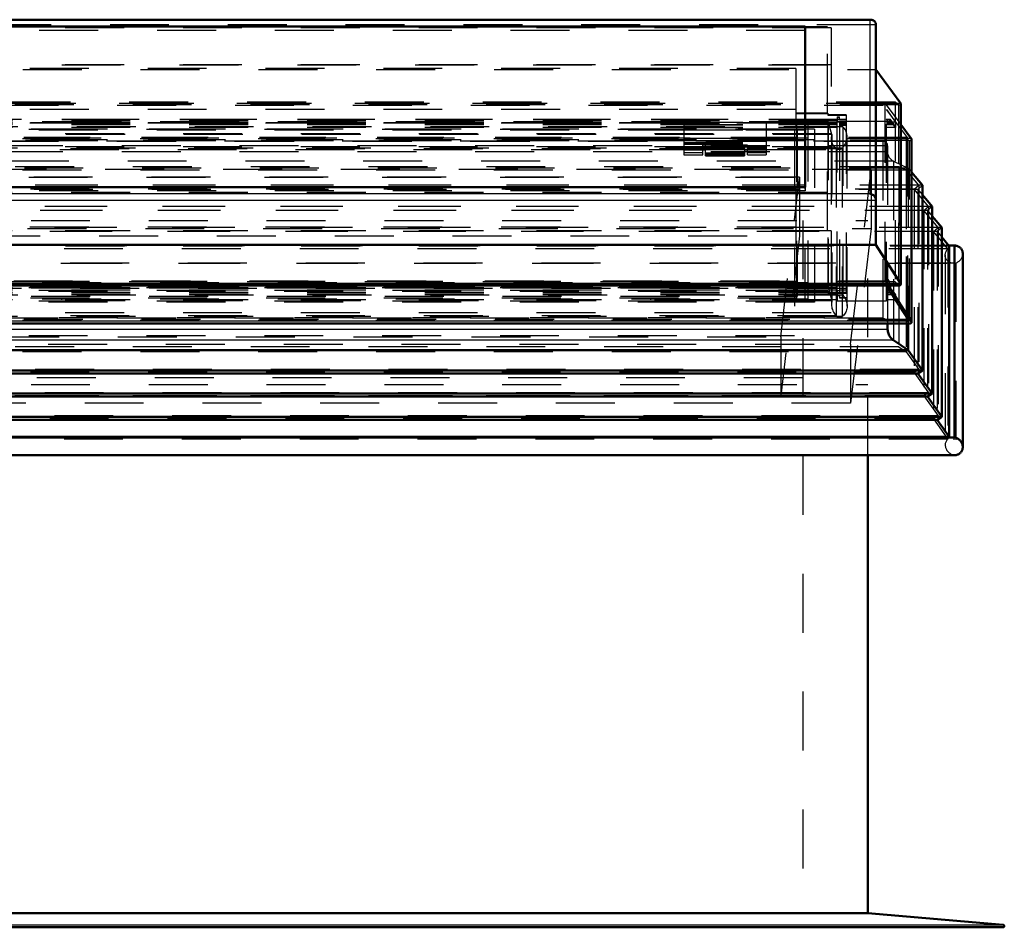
# Model space of a CAD drawing. Header units: millimetres. Extents: x 0 to 428, y 0 to 298.
# Tile 13 of 42: x 165 to 182, y 135 to 150. Entities that reach past the tile are written whole.
import ezdxf

# ---------------------------------------------------------------- set-up
doc = ezdxf.new("R2010")
doc.units = ezdxf.units.MM
doc.linetypes.add('Dashed', pattern=[2, 1, -1])
for name, color, linetype, lineweight in [('am_0', 7, 'Continuous', 50), ('am_12', 3, 'Continuous', 25), ('am_3', 6, 'Dashed', 25), ('am_6', 2, 'Continuous', 35), ('am_9', 7, 'Continuous', 50)]:
    doc.layers.add(name, color=color, linetype=linetype, lineweight=lineweight)

# ---------------------------------------------------------------- blocks, each defined once
blk = doc.blocks.new('33_Flat_Glass_Skylight_300150180_6_0_in_FDFneo150180C2325N1N4N_300Cl0__1203')
at = {"layer": 'am_3'}
for p, q in [((178.757, 148.494), (145.587, 148.494)), ((178.605, 148.478), (145.739, 148.478)), ((178.667, 148.254), (178.605, 148.478)), ((178.605, 148.478), (178.605, 145.67)), ((178.757, 145.61), (178.757, 148.494)), ((178.85, 148.385), (145.494, 148.385)), ((178.757, 148.375), (145.587, 148.375)), ((178.667, 148.254), (145.677, 148.254)), ((178.667, 148.254), (178.667, 145.433)), ((178.85, 148.385), (178.85, 145.525)), ((178.658, 148.188), (178.658, 145.369)), ((178.924, 145.341), (178.924, 148.216)), ((178.842, 148.023), (145.502, 148.023)), ((145.561, 147.998), (178.783, 147.998)), ((178.74, 148.013), (145.604, 148.013)), ((178.74, 148.013), (178.74, 145.176)), ((178.844, 148.025), (178.842, 148.023)), ((178.842, 148.013), (178.844, 148.014)), ((178.842, 148.013), (178.842, 145.176)), ((178.844, 148.025), (178.844, 148.014)), ((178.757, 145.654), (145.587, 145.654)), ((178.605, 145.67), (145.739, 145.67)), ((178.605, 145.67), (178.667, 145.433)), ((178.85, 145.525), (145.494, 145.525)), ((178.757, 145.535), (145.587, 145.535)), ((178.667, 145.433), (145.677, 145.433)), ((178.757, 145.535), (178.757, 145.559)), ((178.842, 145.166), (145.502, 145.166)), ((145.545, 145.151), (178.799, 145.151)), ((178.74, 145.176), (145.604, 145.176)), ((178.842, 145.176), (178.844, 145.178)), ((178.842, 145.166), (178.844, 145.167)), ((178.844, 145.178), (178.844, 145.167))]:
    blk.add_line(p, q, dxfattribs=at)
for points in [[(178.658, 148.188), (178.659, 148.21), (178.662, 148.232), (178.667, 148.254), (178.667, 148.254)], [(178.924, 148.216), (178.923, 148.238), (178.92, 148.259), (178.916, 148.28), (178.909, 148.3), (178.901, 148.319), (178.891, 148.337), (178.879, 148.354), (178.866, 148.37), (178.851, 148.384), (178.85, 148.385)], [(178.74, 148.013), (178.724, 148.026), (178.71, 148.042), (178.698, 148.058), (178.687, 148.076), (178.677, 148.094), (178.67, 148.114), (178.664, 148.134), (178.66, 148.155), (178.658, 148.176), (178.658, 148.188)], [(178.844, 148.025), (178.859, 148.043), (178.873, 148.061), (178.886, 148.08), (178.897, 148.1), (178.906, 148.12), (178.913, 148.142), (178.918, 148.163), (178.922, 148.185), (178.924, 148.207), (178.924, 148.216)], [(178.783, 147.998), (178.776, 147.999), (178.77, 148), (178.763, 148.001), (178.757, 148.003), (178.751, 148.006), (178.746, 148.009), (178.74, 148.012), (178.74, 148.013)], [(178.842, 148.023), (178.837, 148.019), (178.831, 148.014), (178.825, 148.011), (178.819, 148.007), (178.813, 148.004), (178.806, 148.002), (178.8, 148), (178.793, 147.999), (178.786, 147.999), (178.783, 147.998)], [(178.667, 145.433), (178.662, 145.412), (178.659, 145.391), (178.658, 145.37), (178.658, 145.369)], [(178.85, 145.525), (178.865, 145.508), (178.878, 145.489), (178.89, 145.47), (178.9, 145.449), (178.909, 145.429), (178.915, 145.407), (178.92, 145.385), (178.923, 145.364), (178.924, 145.342), (178.924, 145.341)], [(178.658, 145.369), (178.659, 145.347), (178.662, 145.325), (178.667, 145.304), (178.673, 145.282), (178.681, 145.261), (178.692, 145.241), (178.703, 145.222), (178.717, 145.203), (178.731, 145.185), (178.74, 145.176)], [(178.924, 145.341), (178.923, 145.32), (178.92, 145.298), (178.916, 145.278), (178.909, 145.258), (178.901, 145.238), (178.891, 145.22), (178.879, 145.204)], [(178.74, 145.176), (178.745, 145.172), (178.751, 145.167), (178.757, 145.163), (178.763, 145.16), (178.769, 145.157), (178.776, 145.155), (178.782, 145.153), (178.789, 145.152), (178.796, 145.151), (178.799, 145.151)], [(178.799, 145.151), (178.806, 145.152), (178.812, 145.152), (178.819, 145.154), (178.825, 145.156), (178.831, 145.158), (178.836, 145.162), (178.842, 145.165), (178.842, 145.166)], [(178.879, 145.204), (178.866, 145.188), (178.851, 145.174), (178.844, 145.167)]]:
    blk.add_lwpolyline(points, dxfattribs=at)
at = {"layer": 'am_6'}
for tag, p, flags in [('NB', (183.924, 148.494), 8), ('NN', (183.924, 147.994), 8), ('NT', (183.924, 147.494), 8), ('NBSYN', (183.924, 146.994), 8), ('LINA', (183.924, 146.494), 8), ('CATALOG', (183.924, 145.994), 8), ('IDNR', (183.924, 145.494), 8), ('PN', (183.924, 144.994), 8), ('LODLEVEL', (183.924, 144.494), 8), ('L', (183.924, 143.994), 8), ('W', (183.924, 143.494), 8), ('PPATH', (183.924, 142.994), 8), ('ExcludeFromBOM', (183.924, 141.994), 8), ('PSOL_0', (183.924, 141.494), 9), ('PSOL_1', (183.924, 140.994), 9), ('PSOL_2', (183.924, 140.494), 9)]:
    blk.add_attdef(tag, p, '', height=0.5, dxfattribs=dict(at, flags=flags))
blk = doc.blocks.new('34_Flat_Glass_Skylight_300150180_12_0_in_FDFneo150180C2325N1N4N_300Cl0__1203')
at = {"layer": 'am_3'}
for p, q in [((178.37, 148.347), (145.974, 148.347)), ((178.206, 148.329), (146.138, 148.329)), ((178.206, 148.329), (178.206, 145.424)), ((178.37, 148.347), (178.37, 145.407)), ((178.37, 148.166), (145.974, 148.166)), ((178.206, 148.149), (146.138, 148.149)), ((178.37, 145.587), (145.974, 145.587)), ((178.206, 145.605), (146.138, 145.605)), ((178.37, 145.407), (145.974, 145.407)), ((178.206, 145.424), (146.138, 145.424))]:
    blk.add_line(p, q, dxfattribs=at)
at = {"layer": 'am_6'}
for tag, p, flags in [('NB', (183.37, 148.347), 8), ('NN', (183.37, 147.847), 8), ('NT', (183.37, 147.347), 8), ('NBSYN', (183.37, 146.847), 8), ('LINA', (183.37, 146.347), 8), ('CATALOG', (183.37, 145.847), 8), ('IDNR', (183.37, 145.347), 8), ('PN', (183.37, 144.847), 8), ('LODLEVEL', (183.37, 144.347), 8), ('L', (183.37, 143.847), 8), ('W', (183.37, 143.347), 8), ('PPATH', (183.37, 142.847), 8), ('ExcludeFromBOM', (183.37, 141.847), 8), ('PSOL_0', (183.37, 141.347), 9), ('PSOL_1', (183.37, 140.847), 9), ('PSOL_2', (183.37, 140.347), 9)]:
    blk.add_attdef(tag, p, '', height=0.5, dxfattribs=dict(at, flags=flags))
blk = doc.blocks.new('35_Flat_Glass_Skylight_300150180_5_0_in_FDFneo150180C2325N1N4N_300Cl0__1203')
at = {"layer": 'am_3'}
for p, q in [((178.262, 148.472), (146.082, 148.472)), ((178.062, 148.452), (146.282, 148.452)), ((178.062, 148.452), (178.062, 145.478)), ((178.262, 145.457), (178.262, 148.472)), ((178.262, 148.193), (146.082, 148.193)), ((178.062, 148.172), (146.282, 148.172)), ((178.062, 145.757), (146.282, 145.757)), ((178.262, 145.736), (146.082, 145.736)), ((178.262, 145.457), (146.082, 145.457)), ((178.062, 145.478), (146.282, 145.478))]:
    blk.add_line(p, q, dxfattribs=at)
at = {"layer": 'am_6'}
for tag, p, flags in [('NB', (183.262, 148.472), 8), ('NN', (183.262, 147.972), 8), ('NT', (183.262, 147.472), 8), ('NBSYN', (183.262, 146.972), 8), ('LINA', (183.262, 146.472), 8), ('CATALOG', (183.262, 145.972), 8), ('IDNR', (183.262, 145.472), 8), ('PN', (183.262, 144.972), 8), ('LODLEVEL', (183.262, 144.472), 8), ('L', (183.262, 143.972), 8), ('W', (183.262, 143.472), 8), ('PPATH', (183.262, 142.972), 8), ('ExcludeFromBOM', (183.262, 141.972), 8), ('PSOL_0', (183.262, 141.472), 9), ('PSOL_1', (183.262, 140.972), 9), ('PSOL_2', (183.262, 140.472), 9)]:
    blk.add_attdef(tag, p, '', height=0.5, dxfattribs=dict(at, flags=flags))
blk = doc.blocks.new('36_FGS3001501802C4U_0_in_FDFneo150180C2325N1N4N_300Cl0__1203')
at = {"layer": 'am_3'}
for p, q in [((178.592, 150.083), (145.752, 150.083)), ((178.592, 146.626), (178.592, 150.083)), ((178.592, 149.432), (145.752, 149.432)), ((145.752, 147.278), (178.592, 147.278)), ((145.752, 146.626), (178.592, 146.626))]:
    blk.add_line(p, q, dxfattribs=at)
at = {"layer": 'am_6'}
for tag, p, flags in [('NB', (183.592, 150.083), 8), ('NN', (183.592, 149.583), 8), ('NT', (183.592, 149.083), 8), ('NBSYN', (183.592, 148.583), 8), ('LINA', (183.592, 148.083), 8), ('CATALOG', (183.592, 147.583), 8), ('IDNR', (183.592, 147.083), 8), ('PN', (183.592, 146.583), 8), ('LODLEVEL', (183.592, 146.083), 8), ('L', (183.592, 145.583), 8), ('W', (183.592, 145.083), 8), ('TG', (183.592, 144.583), 8), ('TG1', (183.592, 144.083), 8), ('OC', (183.592, 143.583), 8), ('PPATH', (183.592, 143.083), 8), ('ExcludeFromBOM', (183.592, 142.083), 8), ('PSOL_0', (183.592, 141.583), 9), ('PSOL_1', (183.592, 141.083), 9), ('PSOL_2', (183.592, 140.583), 9), ('PSOL_3', (183.592, 140.083), 9)]:
    blk.add_attdef(tag, p, '', height=0.5, dxfattribs=dict(at, flags=flags))
blk = doc.blocks.new('37_FGS30015018025C3U_0_in_FDFneo150180C2325N1N4N_300Cl0__1203')
at = {"layer": 'am_0'}
for p, q in [((179.322, 150.204), (145.022, 150.204)), ((178.212, 150.088), (146.132, 150.088)), ((178.212, 150.088), (178.212, 147.362)), ((179.412, 146.383), (179.412, 150.114)), ((179.412, 149.36), (179.833, 148.783)), ((179.833, 148.783), (179.833, 145.718)), ((179.834, 145.713), (179.834, 148.778)), ((179.834, 148.427), (180.013, 148.188)), ((180.017, 145.071), (180.017, 148.174)), ((178.212, 147.362), (146.132, 147.362)), ((179.412, 146.383), (144.932, 146.383)), ((179.833, 145.718), (179.412, 146.383)), ((179.833, 145.718), (144.511, 145.718)), ((144.53, 145.693), (179.814, 145.693)), ((180.013, 145.086), (179.619, 145.693)), ((162.582, 145.049), (179.995, 145.049))]:
    blk.add_line(p, q, dxfattribs=at)
for points in [[(179.322, 150.204), (179.314, 150.203), (179.312, 150.203)], [(179.412, 150.114), (179.412, 150.123), (179.411, 150.131), (179.409, 150.14), (179.406, 150.148), (179.403, 150.155), (179.399, 150.163), (179.394, 150.169), (179.389, 150.176), (179.383, 150.182), (179.376, 150.187), (179.369, 150.191), (179.362, 150.195), (179.354, 150.198), (179.346, 150.201), (179.338, 150.203), (179.329, 150.204), (179.322, 150.204)], [(180.013, 148.188), (180.014, 148.186), (180.015, 148.185), (180.016, 148.183), (180.016, 148.181), (180.017, 148.179), (180.017, 148.176), (180.017, 148.174)], [(179.312, 147.247), (179.321, 147.246), (179.329, 147.244), (179.338, 147.241), (179.346, 147.238), (179.354, 147.233), (179.362, 147.229), (179.369, 147.223), (179.376, 147.217), (179.383, 147.211), (179.389, 147.204), (179.394, 147.196), (179.399, 147.188), (179.403, 147.18), (179.406, 147.172), (179.409, 147.163), (179.411, 147.155), (179.412, 147.146), (179.412, 147.137)], [(179.814, 145.693), (179.816, 145.693), (179.818, 145.694), (179.82, 145.694), (179.821, 145.694), (179.823, 145.695), (179.825, 145.696), (179.826, 145.697), (179.828, 145.698), (179.829, 145.7), (179.83, 145.701), (179.831, 145.703), (179.832, 145.704), (179.833, 145.706), (179.833, 145.708), (179.834, 145.709), (179.834, 145.711), (179.834, 145.713), (179.834, 145.715), (179.833, 145.717), (179.833, 145.718)], [(179.995, 145.049), (179.997, 145.049), (179.999, 145.049), (180.001, 145.049), (180.003, 145.05), (180.005, 145.051), (180.007, 145.052), (180.008, 145.053), (180.01, 145.054), (180.012, 145.056), (180.013, 145.058), (180.014, 145.059), (180.015, 145.061), (180.016, 145.063), (180.016, 145.065), (180.017, 145.067), (180.017, 145.069), (180.017, 145.071)], [(180.017, 145.071), (180.017, 145.073), (180.017, 145.075), (180.016, 145.078), (180.016, 145.08), (180.015, 145.082), (180.014, 145.084), (180.013, 145.086)]]:
    blk.add_lwpolyline(points, dxfattribs=at)
at = {"layer": 'am_12'}
for p, q in [((179.312, 150.203), (145.032, 150.203)), ((179.312, 150.203), (179.312, 147.247)), ((180.013, 148.188), (180.013, 145.086)), ((179.312, 147.247), (145.032, 147.247)), ((179.412, 147.137), (144.932, 147.137)), ((180.013, 145.086), (162.582, 145.086))]:
    blk.add_line(p, q, dxfattribs=at)
at = {"layer": 'am_3'}
for p, q in [((179.412, 150.114), (144.932, 150.114)), ((178.652, 150.068), (145.692, 150.068)), ((178.212, 150.022), (146.132, 150.022)), ((178.652, 150.068), (178.652, 146.62)), ((178.652, 149.438), (145.692, 149.438)), ((144.932, 149.36), (179.412, 149.36)), ((178.052, 149.375), (146.292, 149.375)), ((178.052, 149.375), (178.052, 145.758)), ((179.833, 148.783), (144.511, 148.783)), ((144.535, 148.754), (179.809, 148.754)), ((179.798, 148.758), (144.546, 148.758)), ((179.739, 148.801), (144.605, 148.801)), ((179.567, 148.783), (144.777, 148.783)), ((179.567, 145.773), (179.567, 148.783)), ((179.567, 148.783), (179.834, 148.427)), ((179.798, 148.758), (179.739, 148.801)), ((179.739, 148.801), (179.739, 145.755)), ((179.798, 148.758), (179.798, 145.7)), ((178.052, 148.68), (146.292, 148.68)), ((178.596, 148.616), (178.052, 148.616)), ((178.052, 148.611), (178.596, 148.611)), ((178.596, 148.616), (178.596, 148.582)), ((178.907, 148.589), (178.596, 148.589)), ((178.596, 148.582), (178.907, 148.582)), ((178.907, 148.589), (178.907, 145.475)), ((179.592, 148.68), (179.743, 148.462)), ((179.949, 148.203), (179.592, 148.68)), ((179.592, 145.432), (179.592, 148.68)), ((178.907, 148.51), (145.437, 148.51)), ((178.757, 148.462), (145.587, 148.462)), ((178.757, 148.459), (145.587, 148.459)), ((178.757, 148.455), (145.587, 148.455)), ((178.757, 148.43), (145.587, 148.43)), ((178.757, 148.419), (145.587, 148.419)), ((178.596, 148.507), (145.748, 148.507)), ((178.596, 148.477), (145.748, 148.477)), ((178.052, 148.45), (146.292, 148.45)), ((176.152, 148.464), (176.152, 148.193)), ((176.152, 148.464), (177.552, 148.464)), ((176.152, 148.422), (177.552, 148.422)), ((176.152, 148.418), (177.552, 148.418)), ((177.552, 148.464), (177.552, 148.193)), ((178.596, 148.507), (178.596, 145.671)), ((178.757, 148.552), (178.757, 148.494)), ((178.757, 148.552), (178.797, 148.552)), ((178.797, 148.542), (178.757, 148.542)), ((179.592, 148.478), (178.757, 148.478)), ((178.757, 148.47), (178.797, 148.47)), ((178.797, 148.502), (178.797, 148.552)), ((178.797, 148.515), (178.907, 148.515)), ((178.907, 148.502), (178.797, 148.502)), ((178.797, 148.47), (178.797, 145.559)), ((178.907, 148.459), (178.797, 148.459)), ((178.907, 148.455), (178.797, 148.455)), ((178.907, 148.43), (178.797, 148.43)), ((178.907, 148.419), (178.797, 148.419)), ((178.797, 148.415), (178.907, 148.415)), ((179.64, 148.45), (179.592, 148.519)), ((179.66, 148.51), (179.592, 148.51)), ((179.64, 148.507), (179.592, 148.507)), ((179.66, 148.477), (179.592, 148.477)), ((179.743, 148.462), (179.592, 148.462)), ((179.688, 148.459), (179.592, 148.459)), ((179.688, 148.455), (179.592, 148.455)), ((179.64, 148.45), (179.592, 148.45)), ((179.716, 148.43), (179.592, 148.43)), ((179.716, 148.419), (179.592, 148.419)), ((179.66, 148.477), (179.64, 148.507)), ((179.64, 148.507), (179.64, 148.45)), ((179.716, 148.43), (179.66, 148.51)), ((179.66, 148.51), (179.66, 148.477)), ((179.688, 148.459), (179.716, 148.419)), ((179.688, 148.455), (179.688, 148.459)), ((179.743, 148.375), (179.688, 148.455)), ((179.716, 148.419), (179.716, 148.43)), ((179.743, 148.462), (179.743, 148.375)), ((178.757, 148.375), (145.587, 148.375)), ((176.152, 148.379), (177.552, 148.379)), ((176.152, 148.371), (177.552, 148.371)), ((176.152, 148.336), (177.552, 148.336)), ((179.743, 148.375), (179.592, 148.375)), ((180.013, 148.188), (144.331, 148.188)), ((144.355, 148.147), (179.989, 148.147)), ((179.977, 148.151), (144.367, 148.151)), ((179.949, 148.203), (144.395, 148.203)), ((179.926, 148.184), (144.418, 148.184)), ((179.926, 148.184), (179.949, 148.203)), ((179.977, 148.151), (179.926, 148.184)), ((179.926, 148.184), (179.926, 145.1)), ((179.949, 148.203), (179.949, 145.113)), ((179.977, 148.151), (179.977, 145.055)), ((176.152, 148.044), (177.552, 148.044)), ((176.152, 148.03), (176.472, 148.03)), ((176.152, 148.008), (176.472, 148.008)), ((176.152, 148.002), (176.472, 148.002)), ((176.152, 147.989), (176.152, 147.911)), ((176.152, 147.951), (176.472, 147.951)), ((176.152, 147.911), (176.472, 147.911)), ((177.232, 148.076), (176.472, 148.076)), ((176.472, 147.911), (176.472, 148.076)), ((176.472, 148.047), (177.232, 148.047)), ((177.232, 148.04), (176.472, 148.04)), ((176.472, 148.001), (177.232, 148.001)), ((177.232, 147.911), (177.232, 148.076)), ((177.232, 148.03), (177.552, 148.03)), ((177.232, 148.008), (177.552, 148.008)), ((177.232, 148.002), (177.552, 148.002)), ((177.232, 147.951), (177.552, 147.951)), ((177.232, 147.911), (177.552, 147.911)), ((177.552, 147.989), (177.552, 147.911)), ((178.652, 147.25), (145.692, 147.25)), ((178.212, 147.296), (146.132, 147.296)), ((178.212, 147.362), (178.212, 147.296)), ((178.652, 146.62), (145.692, 146.62)), ((178.052, 146.683), (146.292, 146.683)), ((179.739, 145.755), (144.605, 145.755)), ((144.777, 145.773), (179.567, 145.773)), ((178.052, 145.758), (146.292, 145.758)), ((179.619, 145.693), (179.567, 145.773)), ((179.592, 145.826), (179.64, 145.758)), ((179.64, 145.758), (179.592, 145.758)), ((179.64, 145.758), (179.64, 145.701)), ((179.739, 145.755), (179.798, 145.7)), ((179.798, 145.7), (144.546, 145.7)), ((178.907, 145.639), (145.437, 145.639)), ((178.757, 145.615), (145.587, 145.615)), ((178.757, 145.61), (145.587, 145.61)), ((178.757, 145.571), (145.587, 145.571)), ((178.596, 145.701), (145.748, 145.701)), ((178.596, 145.671), (145.748, 145.671)), ((178.052, 145.665), (146.292, 145.665)), ((178.052, 145.665), (178.052, 145.592)), ((178.596, 145.597), (178.052, 145.597)), ((178.052, 145.592), (178.596, 145.592)), ((178.596, 145.597), (178.596, 145.56)), ((178.757, 145.615), (178.757, 145.535)), ((178.797, 145.599), (178.757, 145.599)), ((178.907, 145.615), (178.797, 145.615)), ((178.907, 145.61), (178.797, 145.61)), ((178.907, 145.575), (178.797, 145.575)), ((178.907, 145.571), (178.797, 145.571)), ((179.64, 145.701), (179.592, 145.701)), ((179.66, 145.671), (179.592, 145.671)), ((179.743, 145.448), (179.592, 145.665)), ((179.592, 145.665), (179.949, 145.113)), ((179.66, 145.639), (179.592, 145.639)), ((179.688, 145.615), (179.592, 145.615)), ((179.688, 145.61), (179.592, 145.61)), ((179.716, 145.571), (179.592, 145.571)), ((179.64, 145.701), (179.66, 145.671)), ((179.66, 145.671), (179.66, 145.639)), ((179.66, 145.639), (179.716, 145.559)), ((179.688, 145.615), (179.743, 145.535)), ((179.688, 145.61), (179.688, 145.615)), ((179.716, 145.571), (179.688, 145.61)), ((179.716, 145.559), (179.716, 145.571)), ((178.757, 145.559), (145.587, 145.559)), ((178.757, 145.535), (145.587, 145.535)), ((178.757, 145.448), (145.587, 145.448)), ((178.907, 145.567), (178.596, 145.567)), ((178.596, 145.56), (178.907, 145.56)), ((178.757, 145.527), (178.757, 145.432)), ((178.757, 145.527), (178.797, 145.527)), ((178.797, 145.517), (178.757, 145.517)), ((178.757, 145.432), (179.592, 145.432)), ((178.907, 145.559), (178.797, 145.559)), ((178.797, 145.527), (178.797, 145.475)), ((178.797, 145.487), (178.907, 145.487)), ((178.907, 145.475), (178.797, 145.475)), ((179.716, 145.559), (179.592, 145.559)), ((179.743, 145.535), (179.592, 145.535)), ((179.743, 145.448), (179.592, 145.448)), ((179.743, 145.535), (179.743, 145.448)), ((179.949, 145.113), (162.582, 145.113)), ((179.926, 145.1), (162.582, 145.1)), ((179.949, 145.113), (179.926, 145.1)), ((179.926, 145.1), (179.977, 145.055)), ((179.977, 145.055), (162.582, 145.055))]:
    blk.add_line(p, q, dxfattribs=at)
for points in [[(179.809, 148.754), (179.808, 148.754), (179.806, 148.754), (179.804, 148.754), (179.802, 148.755), (179.8, 148.756), (179.799, 148.757), (179.798, 148.758)], [(179.833, 148.783), (179.834, 148.781), (179.834, 148.779), (179.834, 148.777), (179.834, 148.775), (179.833, 148.773), (179.833, 148.771), (179.832, 148.77), (179.831, 148.768), (179.83, 148.766), (179.829, 148.764), (179.828, 148.763), (179.827, 148.761), (179.825, 148.76), (179.824, 148.759), (179.822, 148.757), (179.82, 148.756), (179.818, 148.756), (179.817, 148.755), (179.815, 148.754), (179.813, 148.754), (179.811, 148.754), (179.809, 148.754)], [(179.989, 148.147), (179.987, 148.147), (179.985, 148.147), (179.983, 148.148), (179.981, 148.148), (179.979, 148.149), (179.977, 148.15), (179.977, 148.151)], [(180.017, 148.174), (180.017, 148.172), (180.017, 148.17), (180.016, 148.168), (180.016, 148.166), (180.015, 148.164), (180.014, 148.162), (180.013, 148.16), (180.011, 148.158), (180.01, 148.156), (180.008, 148.154), (180.006, 148.153), (180.005, 148.152), (180.003, 148.15), (180.001, 148.149), (179.999, 148.149), (179.996, 148.148), (179.994, 148.147), (179.992, 148.147), (179.99, 148.147), (179.989, 148.147)], [(179.798, 145.7), (179.799, 145.699), (179.801, 145.697), (179.802, 145.696), (179.804, 145.695), (179.806, 145.695), (179.808, 145.694), (179.81, 145.694), (179.812, 145.693), (179.814, 145.693), (179.814, 145.693)], [(179.977, 145.055), (179.979, 145.054), (179.981, 145.053), (179.983, 145.052), (179.985, 145.051), (179.987, 145.05), (179.989, 145.049), (179.991, 145.049), (179.993, 145.049), (179.995, 145.049)]]:
    blk.add_lwpolyline(points, dxfattribs=at)
at = {"layer": 'am_6'}
for tag, p, flags in [('NB', (185.017, 150.204), 8), ('NN', (185.017, 149.704), 8), ('NT', (185.017, 149.204), 8), ('NBSYN', (185.017, 148.704), 8), ('LINA', (185.017, 148.204), 8), ('CATALOG', (185.017, 147.704), 8), ('IDNR', (185.017, 147.204), 8), ('PN', (185.017, 146.704), 8), ('LODLEVEL', (185.017, 146.204), 8), ('L', (185.017, 145.704), 8), ('W', (185.017, 145.204), 8), ('DP', (185.017, 144.704), 8), ('OP', (185.017, 144.204), 8), ('OC', (185.017, 143.704), 8), ('ExcludeFromBOM', (185.017, 142.704), 8), ('PSOL_0', (185.017, 142.204), 9), ('PSOL_1', (185.017, 141.704), 9), ('PSOL_2', (185.017, 141.204), 9)]:
    blk.add_attdef(tag, p, '', height=0.5, dxfattribs=dict(at, flags=flags))
blk = doc.blocks.new('38_Flat_Glass_Skylight_3001501802_2_0_in_FDFneo150180C2325N1N4N_300Cl0__1203')
at = {"layer": 'am_0'}
for p, q in [((180.017, 147.615), (180.203, 147.393)), ((180.203, 147.393), (180.203, 144.251)), ((180.203, 147.229), (180.366, 147.034)), ((180.366, 147.034), (180.366, 143.857)), ((180.366, 146.87), (180.53, 146.674)), ((180.53, 146.674), (180.53, 143.464)), ((180.53, 146.511), (180.656, 146.36)), ((180.751, 146.369), (180.648, 146.369)), ((180.648, 146.369), (180.746, 146.369)), ((180.656, 146.36), (180.656, 143.123)), ((180.751, 146.369), (180.746, 146.369)), ((180.746, 146.369), (180.746, 143.113)), ((180.887, 142.948), (180.887, 146.233)), ((179.612, 144.944), (179.612, 145.049)), ((179.958, 145.049), (179.958, 144.594)), ((179.958, 144.594), (179.712, 144.761)), ((179.958, 144.594), (144.386, 144.594)), ((180.203, 144.251), (179.958, 144.594)), ((180.203, 144.251), (144.141, 144.251)), ((180.123, 144.199), (180.203, 144.251)), ((180.123, 144.199), (144.221, 144.199)), ((180.366, 143.857), (180.123, 144.199)), ((180.366, 143.857), (143.978, 143.857)), ((180.287, 143.805), (144.057, 143.805)), ((180.287, 143.805), (180.366, 143.857)), ((180.53, 143.464), (180.287, 143.805)), ((180.53, 143.464), (143.814, 143.464)), ((180.45, 143.412), (143.894, 143.412)), ((180.45, 143.412), (180.53, 143.464)), ((180.656, 143.123), (180.45, 143.412)), ((180.746, 143.113), (143.598, 143.113)), ((180.656, 143.123), (143.688, 143.123)), ((180.768, 142.813), (143.576, 142.813))]:
    blk.add_line(p, q, dxfattribs=at)
for points in [[(180.887, 146.233), (180.886, 146.246), (180.885, 146.259), (180.882, 146.272), (180.878, 146.284), (180.873, 146.296), (180.867, 146.307), (180.859, 146.317), (180.851, 146.327), (180.842, 146.335), (180.833, 146.343), (180.822, 146.35), (180.811, 146.356), (180.799, 146.361), (180.787, 146.365), (180.774, 146.367), (180.761, 146.369), (180.751, 146.369)], [(179.612, 144.944), (179.613, 144.926), (179.615, 144.909), (179.619, 144.892), (179.624, 144.875), (179.631, 144.858), (179.639, 144.842), (179.648, 144.826), (179.659, 144.811), (179.671, 144.797), (179.683, 144.784), (179.697, 144.772), (179.712, 144.761)], [(180.746, 143.113), (180.759, 143.111), (180.772, 143.107), (180.785, 143.101), (180.797, 143.095), (180.809, 143.088), (180.82, 143.08), (180.831, 143.071), (180.841, 143.061), (180.85, 143.051), (180.858, 143.039), (180.865, 143.028), (180.872, 143.015), (180.877, 143.003), (180.881, 142.99), (180.884, 142.977), (180.886, 142.963), (180.887, 142.95), (180.887, 142.948)], [(180.887, 142.948), (180.886, 142.935), (180.885, 142.922), (180.882, 142.909), (180.878, 142.897), (180.873, 142.886), (180.867, 142.874), (180.859, 142.864), (180.851, 142.854), (180.842, 142.846), (180.833, 142.838), (180.822, 142.831), (180.811, 142.825), (180.799, 142.82), (180.787, 142.816), (180.774, 142.814), (180.768, 142.813)]]:
    blk.add_lwpolyline(points, dxfattribs=at)
at = {"layer": 'am_12'}
for p, q in [((179.612, 144.944), (144.732, 144.944)), ((179.612, 145.044), (162.582, 145.044)), ((179.712, 145.049), (179.712, 144.761)), ((179.712, 144.761), (144.632, 144.761))]:
    blk.add_line(p, q, dxfattribs=at)
at = {"layer": 'am_3'}
for p, q in [((178.652, 148.265), (145.692, 148.265)), ((178.076, 148.344), (146.268, 148.344)), ((178.032, 148.339), (146.312, 148.339)), ((178.032, 148.339), (178.032, 144.835)), ((178.076, 148.344), (178.076, 145.507)), ((179.537, 148.138), (144.807, 148.138)), ((179.528, 148.137), (144.816, 148.137)), ((178.076, 148.204), (146.268, 148.204)), ((176.152, 148.193), (176.152, 147.989)), ((176.152, 148.193), (177.552, 148.193)), ((176.152, 148.151), (177.552, 148.151)), ((176.152, 148.117), (177.552, 148.117)), ((176.152, 148.096), (177.552, 148.096)), ((176.152, 148.088), (177.552, 148.088)), ((177.552, 148.193), (177.552, 147.989)), ((179.528, 148.137), (179.528, 145.136)), ((179.612, 148.063), (144.732, 148.063)), ((179.612, 147.963), (144.732, 147.963)), ((178.652, 148.046), (145.692, 148.046)), ((176.152, 148.054), (176.522, 148.054)), ((176.152, 148.048), (177.552, 148.048)), ((176.522, 147.989), (176.152, 147.989)), ((176.522, 147.891), (176.522, 148.071)), ((177.182, 148.071), (176.522, 148.071)), ((177.182, 148.031), (176.522, 148.031)), ((176.522, 148.012), (177.182, 148.012)), ((176.522, 148.005), (177.182, 148.005)), ((176.522, 147.946), (177.182, 147.946)), ((176.522, 147.931), (177.182, 147.931)), ((176.522, 147.918), (177.182, 147.918)), ((177.182, 148.071), (177.182, 147.891)), ((177.182, 148.054), (177.552, 148.054)), ((177.552, 147.989), (177.182, 147.989)), ((179.612, 148.063), (179.612, 145.049)), ((179.712, 147.801), (144.632, 147.801)), ((176.522, 147.891), (177.182, 147.891)), ((179.712, 147.801), (179.958, 147.685)), ((179.712, 147.801), (179.712, 145.049)), ((179.958, 147.685), (144.386, 147.685)), ((179.929, 147.648), (144.415, 147.648)), ((179.801, 147.708), (144.543, 147.708)), ((179.929, 147.648), (179.801, 147.708)), ((179.801, 147.708), (179.801, 144.65)), ((180.141, 147.395), (179.929, 147.648)), ((179.929, 147.648), (179.929, 144.563)), ((179.958, 147.685), (180.017, 147.615)), ((179.958, 147.685), (179.958, 145.049)), ((178.032, 147.523), (146.312, 147.523)), ((180.203, 147.393), (144.141, 147.393)), ((180.141, 147.395), (144.203, 147.395)), ((180.123, 147.324), (144.221, 147.324)), ((180.061, 147.326), (144.283, 147.326)), ((180.061, 147.326), (180.141, 147.395)), ((180.304, 147.035), (180.061, 147.326)), ((180.061, 147.326), (180.061, 144.213)), ((180.203, 147.393), (180.123, 147.324)), ((180.123, 147.324), (180.203, 147.229)), ((180.123, 147.324), (180.123, 144.199)), ((180.141, 147.395), (180.141, 144.265)), ((180.366, 147.034), (143.978, 147.034)), ((180.304, 147.035), (144.04, 147.035)), ((180.287, 146.965), (144.057, 146.965)), ((180.225, 146.967), (144.119, 146.967)), ((180.225, 146.967), (180.304, 147.035)), ((180.468, 146.676), (180.225, 146.967)), ((180.225, 146.967), (180.225, 143.82)), ((180.366, 147.034), (180.287, 146.965)), ((180.287, 146.965), (180.366, 146.87)), ((180.287, 146.965), (180.287, 143.805)), ((180.304, 147.035), (180.304, 143.872)), ((180.53, 146.674), (143.814, 146.674)), ((180.468, 146.676), (143.876, 146.676)), ((180.45, 146.606), (143.894, 146.606)), ((180.389, 146.607), (143.956, 146.607)), ((178.652, 146.62), (178.652, 145.228)), ((180.389, 146.607), (180.468, 146.676)), ((180.632, 146.316), (180.389, 146.607)), ((180.389, 146.607), (180.389, 143.426)), ((180.53, 146.674), (180.45, 146.606)), ((180.45, 146.606), (180.53, 146.511)), ((180.45, 146.606), (180.45, 143.412)), ((180.468, 146.676), (180.468, 143.478)), ((180.656, 146.36), (143.688, 146.36)), ((180.648, 146.369), (143.696, 146.369)), ((143.696, 146.369), (180.648, 146.369)), ((180.632, 146.316), (143.712, 146.316)), ((180.632, 146.316), (180.632, 143.084)), ((143.576, 146.073), (180.768, 146.073)), ((180.589, 146.206), (180.589, 142.982)), ((180.768, 146.073), (180.768, 142.813)), ((180.735, 146.07), (143.609, 146.07)), ((143.619, 146.069), (180.725, 146.069)), ((180.735, 146.07), (180.725, 146.069)), ((180.735, 146.07), (180.735, 142.816)), ((178.076, 145.646), (146.268, 145.646)), ((178.032, 145.651), (146.312, 145.651)), ((178.652, 145.446), (145.692, 145.446)), ((178.076, 145.507), (146.268, 145.507)), ((179.528, 145.136), (144.816, 145.136)), ((178.652, 145.228), (145.692, 145.228)), ((178.032, 144.835), (146.312, 144.835)), ((179.801, 144.65), (144.543, 144.65)), ((179.801, 144.65), (179.929, 144.563)), ((179.929, 144.563), (144.415, 144.563)), ((179.929, 144.563), (180.141, 144.265)), ((180.141, 144.265), (144.203, 144.265)), ((180.141, 144.265), (180.061, 144.213)), ((180.061, 144.213), (144.283, 144.213)), ((180.061, 144.213), (180.304, 143.872)), ((180.304, 143.872), (144.04, 143.872)), ((180.225, 143.82), (144.119, 143.82)), ((180.304, 143.872), (180.225, 143.82)), ((180.225, 143.82), (180.468, 143.478)), ((180.468, 143.478), (143.876, 143.478)), ((180.389, 143.426), (143.956, 143.426)), ((180.468, 143.478), (180.389, 143.426)), ((180.389, 143.426), (180.632, 143.084)), ((180.632, 143.084), (143.712, 143.084)), ((180.735, 142.816), (143.609, 142.816))]:
    blk.add_line(p, q, dxfattribs=at)
for points in [[(179.537, 148.138), (179.529, 148.137), (179.528, 148.137)], [(179.612, 148.063), (179.612, 148.07), (179.611, 148.077), (179.609, 148.084), (179.607, 148.091), (179.604, 148.097), (179.601, 148.103), (179.597, 148.109), (179.592, 148.114), (179.587, 148.119), (179.582, 148.123), (179.576, 148.127), (179.57, 148.131), (179.564, 148.133), (179.557, 148.135), (179.55, 148.137), (179.543, 148.138), (179.537, 148.138)], [(179.712, 147.801), (179.697, 147.809), (179.683, 147.818), (179.671, 147.828), (179.659, 147.84), (179.648, 147.852), (179.639, 147.866), (179.631, 147.88), (179.624, 147.896), (179.619, 147.912), (179.615, 147.928), (179.613, 147.945), (179.612, 147.963)], [(180.589, 146.206), (180.59, 146.219), (180.592, 146.232), (180.594, 146.245), (180.598, 146.258), (180.603, 146.271), (180.61, 146.283), (180.617, 146.295), (180.625, 146.306), (180.632, 146.316)], [(180.725, 146.069), (180.712, 146.07), (180.699, 146.072), (180.687, 146.075), (180.675, 146.079), (180.663, 146.084), (180.652, 146.09), (180.642, 146.097), (180.632, 146.105), (180.623, 146.114), (180.615, 146.124), (180.608, 146.134), (180.602, 146.145), (180.598, 146.157), (180.594, 146.169), (180.591, 146.182), (180.59, 146.195), (180.589, 146.206)], [(180.768, 146.073), (180.781, 146.078), (180.793, 146.084), (180.805, 146.091), (180.817, 146.098), (180.827, 146.107), (180.838, 146.117), (180.847, 146.127), (180.856, 146.138), (180.863, 146.149), (180.87, 146.162), (180.875, 146.174), (180.88, 146.187), (180.883, 146.2), (180.886, 146.213), (180.887, 146.227), (180.887, 146.233)], [(179.528, 145.136), (179.535, 145.135), (179.543, 145.133), (179.55, 145.131), (179.557, 145.128), (179.564, 145.125), (179.57, 145.121), (179.576, 145.116), (179.582, 145.111), (179.587, 145.105), (179.592, 145.1), (179.597, 145.093), (179.601, 145.087), (179.604, 145.08), (179.607, 145.073), (179.609, 145.066), (179.611, 145.058), (179.612, 145.051), (179.612, 145.044)], [(180.632, 143.084), (180.624, 143.075), (180.616, 143.065), (180.609, 143.054), (180.603, 143.043), (180.598, 143.032), (180.594, 143.019), (180.591, 143.007), (180.59, 142.994), (180.589, 142.982)], [(180.589, 142.982), (180.59, 142.969), (180.592, 142.956), (180.594, 142.943), (180.598, 142.93), (180.603, 142.917), (180.61, 142.905), (180.617, 142.893), (180.625, 142.882), (180.634, 142.871), (180.644, 142.861), (180.654, 142.852), (180.665, 142.844), (180.677, 142.836), (180.689, 142.83), (180.702, 142.825), (180.715, 142.82), (180.728, 142.817), (180.735, 142.816)]]:
    blk.add_lwpolyline(points, dxfattribs=at)
at = {"layer": 'am_6'}
for tag, p, flags in [('NB', (185.887, 148.344), 8), ('NN', (185.887, 147.844), 8), ('NT', (185.887, 147.344), 8), ('NBSYN', (185.887, 146.844), 8), ('LINA', (185.887, 146.344), 8), ('CATALOG', (185.887, 145.844), 8), ('IDNR', (185.887, 145.344), 8), ('PN', (185.887, 144.844), 8), ('LODLEVEL', (185.887, 144.344), 8), ('L', (185.887, 143.844), 8), ('W', (185.887, 143.344), 8), ('DP', (185.887, 142.844), 8), ('ExcludeFromBOM', (185.887, 141.844), 8), ('PSOL_0', (185.887, 141.344), 9), ('PSOL_1', (185.887, 140.844), 9)]:
    blk.add_attdef(tag, p, '', height=0.5, dxfattribs=dict(at, flags=flags))
blk = doc.blocks.new('39_FGS30015018025314U_0_in_FDFneo150180C2325N1N4N_300Cl0__1203')
at = {"layer": 'am_3'}
for p, q in [((179.332, 147.659), (145.012, 147.659)), ((178.982, 144.693), (179.332, 147.659)), ((179.332, 147.659), (179.332, 146.659)), ((178.117, 147.533), (146.227, 147.533)), ((177.797, 144.819), (178.117, 147.533)), ((178.117, 147.533), (178.117, 146.533)), ((145.012, 146.659), (179.332, 146.659)), ((179.332, 146.659), (178.982, 143.693)), ((146.227, 146.533), (178.117, 146.533)), ((178.117, 146.533), (177.797, 143.819)), ((146.547, 144.819), (177.797, 144.819)), ((177.797, 144.819), (177.797, 143.819)), ((145.362, 144.693), (178.982, 144.693)), ((178.982, 144.693), (178.982, 143.693)), ((177.797, 143.819), (146.547, 143.819)), ((178.982, 143.693), (145.362, 143.693))]:
    blk.add_line(p, q, dxfattribs=at)
at = {"layer": 'am_6'}
for tag, p, flags in [('NB', (184.332, 147.659), 8), ('NN', (184.332, 147.159), 8), ('NT', (184.332, 146.659), 8), ('NBSYN', (184.332, 146.159), 8), ('LINA', (184.332, 145.659), 8), ('CATALOG', (184.332, 145.159), 8), ('IDNR', (184.332, 144.659), 8), ('PN', (184.332, 144.159), 8), ('LODLEVEL', (184.332, 143.659), 8), ('L', (184.332, 143.159), 8), ('W', (184.332, 142.659), 8), ('DP', (184.332, 142.159), 8), ('OP', (184.332, 141.659), 8), ('BA', (184.332, 141.159), 8), ('ExcludeFromBOM', (184.332, 140.159), 8), ('PSOL_0', (184.332, 139.659), 9), ('PSOL_1', (184.332, 139.159), 9), ('PSOL_2', (184.332, 138.659), 9)]:
    blk.add_attdef(tag, p, '', height=0.5, dxfattribs=dict(at, flags=flags))
blk = doc.blocks.new('41_FGS30015018025301U_0_in_FDFneo150180C2325N1N4N_300Cl0__1203')
at = {"layer": 'am_0'}
for p, q in [((179.273, 135.038), (179.273, 142.813)), ((145.071, 135.038), (179.273, 135.038)), ((181.574, 134.837), (179.273, 135.038)), ((142.772, 134.797), (181.572, 134.797))]:
    blk.add_line(p, q, dxfattribs=at)
blk.add_lwpolyline([(181.574, 134.837), (181.576, 134.836), (181.577, 134.836), (181.579, 134.836), (181.581, 134.835), (181.582, 134.834), (181.584, 134.833), (181.585, 134.832), (181.586, 134.831), (181.587, 134.83), (181.588, 134.828), (181.589, 134.827), (181.59, 134.825), (181.591, 134.824), (181.591, 134.822), (181.592, 134.82), (181.592, 134.819), (181.592, 134.817), (181.592, 134.815), (181.592, 134.813), (181.591, 134.812), (181.591, 134.81), (181.59, 134.808), (181.589, 134.807), (181.588, 134.805), (181.587, 134.804), (181.586, 134.803), (181.585, 134.801), (181.584, 134.8), (181.582, 134.799), (181.581, 134.799), (181.579, 134.798), (181.577, 134.797), (181.576, 134.797), (181.574, 134.797), (181.572, 134.797)], dxfattribs=at)
at = {"layer": 'am_12'}
blk.add_line((142.77, 134.837), (181.574, 134.837), dxfattribs=at)
at = {"layer": 'am_3'}
for p, q in [((145.071, 146.797), (179.273, 146.797)), ((178.172, 146.797), (178.172, 134.797)), ((179.273, 142.813), (179.273, 146.797)), ((178.172, 144.126), (146.172, 144.126)), ((145.071, 144.01), (179.273, 144.01))]:
    blk.add_line(p, q, dxfattribs=at)
at = {"layer": 'am_6'}
for tag, p, flags in [('NB', (186.592, 146.797), 8), ('NN', (186.592, 146.297), 8), ('NT', (186.592, 145.797), 8), ('NBSYN', (186.592, 145.297), 8), ('LINA', (186.592, 144.797), 8), ('CATALOG', (186.592, 144.297), 8), ('IDNR', (186.592, 143.797), 8), ('PN', (186.592, 143.297), 8), ('LODLEVEL', (186.592, 142.797), 8), ('L', (186.592, 142.297), 8), ('W', (186.592, 141.797), 8), ('DP', (186.592, 141.297), 8), ('OP', (186.592, 140.797), 8), ('BA', (186.592, 140.297), 8), ('RT', (186.592, 139.797), 8), ('ExcludeFromBOM', (186.592, 138.797), 8), ('PSOL_0', (186.592, 138.297), 9), ('PSOL_1', (186.592, 137.797), 9), ('PSOL_2', (186.592, 137.297), 9)]:
    blk.add_attdef(tag, p, '', height=0.5, dxfattribs=dict(at, flags=flags))

msp = doc.modelspace()

# ---------------------------------------------------------------- linework, layer by layer
at = {"layer": 'am_9'}
for p in [(165.592, 145.468), (175.592, 145.468)]:
    msp.add_point(p, dxfattribs=at)

# ---------------------------------------------------------------- block references
for name in ['37_FGS30015018025C3U_0_in_FDFneo150180C2325N1N4N_300Cl0__1203', '36_FGS3001501802C4U_0_in_FDFneo150180C2325N1N4N_300Cl0__1203', '33_Flat_Glass_Skylight_300150180_6_0_in_FDFneo150180C2325N1N4N_300Cl0__1203', '35_Flat_Glass_Skylight_300150180_5_0_in_FDFneo150180C2325N1N4N_300Cl0__1203', '38_Flat_Glass_Skylight_3001501802_2_0_in_FDFneo150180C2325N1N4N_300Cl0__1203', '34_Flat_Glass_Skylight_300150180_12_0_in_FDFneo150180C2325N1N4N_300Cl0__1203', '39_FGS30015018025314U_0_in_FDFneo150180C2325N1N4N_300Cl0__1203', '41_FGS30015018025301U_0_in_FDFneo150180C2325N1N4N_300Cl0__1203']:
    msp.add_blockref(name, (0, 0))

doc.saveas('drawing.dxf')
